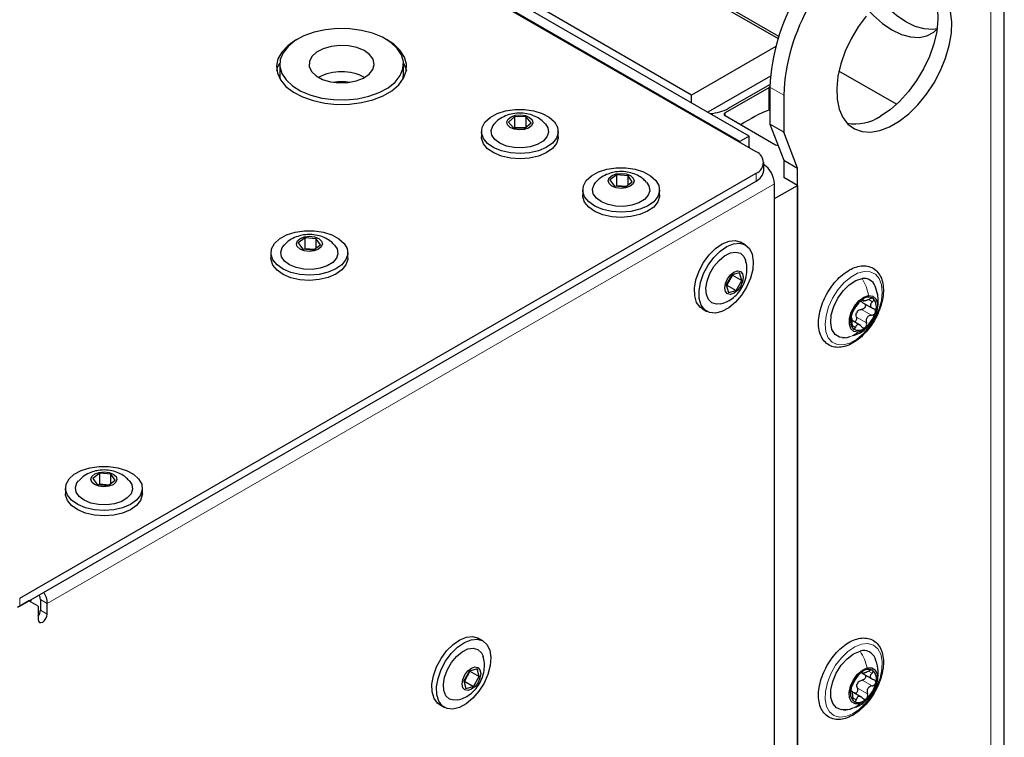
# Paper-space layout 'Blatt2' of a CAD drawing. Header units: millimetres. Extents: x 5 to 418, y 2 to 292.
# Tile 53 of 63: x 155 to 193, y 197 to 225. Entities that reach past the tile are written whole.
import ezdxf

# ---------------------------------------------------------------- set-up
doc = ezdxf.new("R2010")
doc.units = ezdxf.units.MM

psp = doc.layouts.new('Blatt2')

# ---------------------------------------------------------------- linework, layer by layer
at = {"color": 7, "linetype": 'Continuous', "lineweight": 25}
for p, q in [((184.517, 223.983), (132.734, 253.877)), ((183.646, 219.547), (126.724, 252.407)), ((183.027, 219.945), (127.343, 252.091)), ((183.381, 220.149), (127.696, 252.295)), ((136.093, 251.836), (184.489, 223.897)), ((181.171, 221.731), (132.558, 249.795)), ((193.174, 107.619), (193.174, 231.121)), ((184.4, 223.595), (181.171, 221.731)), ((165.361, 222.915), (165.361, 222.507)), ((170.111, 222.507), (170.111, 222.915)), ((189.038, 221.374), (186.828, 222.649)), ((170.091, 222.328), (170.111, 222.507)), ((184.194, 222.455), (181.79, 221.067)), ((184.132, 222.011), (182.453, 221.042)), ((182.585, 221.22), (184.177, 222.14)), ((184.176, 222.037), (184.176, 220.608)), ((181.171, 221.425), (181.171, 221.731)), ((184.707, 221.731), (184.707, 220.302)), ((174.383, 220.903), (174.145, 220.694)), ((174.815, 220.889), (174.383, 220.903)), ((174.383, 220.495), (174.383, 220.903)), ((175.01, 220.666), (174.815, 220.889)), ((174.815, 220.494), (174.815, 220.889)), ((182.453, 220.94), (184.397, 219.817)), ((174.145, 220.694), (174.34, 220.471)), ((174.34, 220.471), (174.772, 220.457)), ((174.355, 220.47), (174.383, 220.495)), ((174.392, 220.469), (174.383, 220.495)), ((174.383, 220.495), (174.8, 220.481)), ((174.772, 220.457), (175.01, 220.666)), ((184.707, 220.302), (184.176, 220.608)), ((184.176, 220.608), (184.707, 219.232)), ((173.102, 220.333), (173.102, 220.129)), ((176.052, 220.129), (176.052, 220.333)), ((183.381, 220.149), (183.027, 219.945)), ((183.381, 219.741), (183.381, 220.149)), ((185.237, 218.926), (184.707, 220.302)), ((183.027, 219.904), (183.027, 219.945)), ((183.381, 219.741), (183.383, 219.699)), ((184.707, 219.232), (185.237, 218.926)), ((184.707, 219.232), (184.707, 218.567)), ((183.939, 218.833), (183.939, 219.139)), ((185.237, 138.145), (185.237, 218.926)), ((155.379, 202.413), (183.646, 218.731)), ((178.305, 218.667), (178.038, 218.47)), ((178.038, 218.47), (178.199, 218.238)), ((178.734, 218.631), (178.305, 218.667)), ((178.305, 218.259), (178.305, 218.667)), ((178.895, 218.399), (178.734, 218.631)), ((178.734, 218.281), (178.734, 218.631)), ((185.237, 218.261), (184.707, 218.567)), ((155.379, 202.107), (183.646, 218.424)), ((176.991, 218.088), (176.991, 217.884)), ((178.199, 218.238), (178.628, 218.203)), ((178.27, 218.232), (178.305, 218.259)), ((178.305, 218.259), (178.663, 218.229)), ((178.314, 218.229), (178.305, 218.259)), ((178.628, 218.203), (178.895, 218.399)), ((179.941, 217.884), (179.941, 218.088)), ((184.353, 191.029), (184.353, 218.322)), ((184.353, 217.751), (185.237, 218.261)), ((185.237, 218.261), (185.237, 149.467)), ((166.338, 216.248), (166.07, 216.052)), ((166.766, 216.213), (166.338, 216.248)), ((166.338, 215.84), (166.338, 216.248)), ((166.927, 215.981), (166.766, 216.213)), ((166.766, 215.862), (166.766, 216.213)), ((166.07, 216.052), (166.231, 215.82)), ((166.231, 215.82), (166.66, 215.784)), ((166.302, 215.814), (166.338, 215.84)), ((166.338, 215.84), (166.695, 215.81)), ((166.347, 215.81), (166.338, 215.84)), ((166.66, 215.784), (166.927, 215.981)), ((183.234, 215.977), (183.058, 216.079)), ((165.024, 215.669), (165.024, 215.465)), ((167.974, 215.465), (167.974, 215.669)), ((182.717, 214.821), (182.502, 214.445)), ((182.74, 214.81), (182.524, 214.435)), ((182.74, 214.81), (182.713, 214.814)), ((183.013, 214.901), (182.717, 214.821)), ((182.736, 214.826), (182.74, 214.81)), ((182.74, 214.81), (183.094, 214.606)), ((183.094, 214.606), (183.013, 214.901)), ((182.502, 214.445), (182.582, 214.15)), ((182.524, 214.435), (182.506, 214.43)), ((182.524, 214.435), (182.508, 214.456)), ((182.524, 214.435), (182.878, 214.231)), ((182.878, 214.231), (183.094, 214.606)), ((182.582, 214.15), (182.878, 214.231)), ((187.699, 213.781), (188.13, 213.532)), ((187.716, 213.87), (187.8, 213.821)), ((181.583, 213.524), (181.76, 213.422)), ((187.656, 212.883), (187.337, 213.067)), ((186.961, 212.405), (187.137, 212.419)), ((187.137, 212.419), (187.25, 212.459)), ((158.453, 207.207), (158.186, 207.01)), ((158.882, 207.171), (158.453, 207.207)), ((158.453, 206.798), (158.453, 207.207)), ((159.043, 206.939), (158.882, 207.171)), ((158.882, 206.821), (158.882, 207.171)), ((158.186, 207.01), (158.347, 206.778)), ((158.347, 206.778), (158.776, 206.742)), ((158.418, 206.772), (158.453, 206.798)), ((158.453, 206.798), (158.811, 206.769)), ((158.462, 206.768), (158.453, 206.798)), ((158.776, 206.742), (159.043, 206.939)), ((157.139, 206.627), (157.139, 206.423)), ((160.089, 206.423), (160.089, 206.627)), ((155.733, 202.311), (155.291, 202.055)), ((156.087, 202.106), (155.733, 202.311)), ((156.175, 202.362), (156.175, 201.953)), ((156.44, 201.8), (156.44, 202.208)), ((156.087, 202.106), (156.087, 201.596)), ((173.158, 200.769), (172.981, 200.871)), ((172.641, 199.613), (172.425, 199.238)), ((172.664, 199.603), (172.448, 199.228)), ((172.664, 199.603), (172.637, 199.607)), ((172.937, 199.694), (172.641, 199.613)), ((172.659, 199.618), (172.664, 199.603)), ((172.664, 199.603), (173.017, 199.399)), ((173.017, 199.399), (172.937, 199.694)), ((172.425, 199.238), (172.505, 198.943)), ((172.448, 199.228), (172.429, 199.223)), ((172.448, 199.228), (172.431, 199.249)), ((172.448, 199.228), (172.801, 199.024)), ((172.801, 199.024), (173.017, 199.399)), ((187.69, 199.543), (188.12, 199.295)), ((187.705, 199.55), (187.752, 199.523)), ((172.505, 198.943), (172.801, 199.024)), ((187.336, 198.831), (187.293, 198.856)), ((187.704, 198.603), (187.314, 198.828)), ((171.507, 198.317), (171.683, 198.215)), ((187.003, 198.115), (187.26, 198.154)), ((187.26, 198.154), (187.363, 198.194))]:
    psp.add_line(p, q, dxfattribs=at)
at = {"color": 7, "linetype": 'Continuous', "lineweight": 18}
for p, q in [((192.662, 106.904), (192.662, 230.406)), ((184.132, 221.147), (184.132, 222.011)), ((184.707, 221.731), (184.176, 222.037)), ((182.453, 221.042), (182.453, 220.94)), ((183.346, 219.721), (183.381, 219.741)), ((183.646, 218.424), (183.646, 218.731)), ((184.353, 218.322), (156.44, 202.208)), ((187.749, 213.874), (187.761, 213.867)), ((187.981, 213.868), (188.115, 213.79)), ((187.295, 213.186), (187.302, 213.182)), ((187.495, 213.206), (187.884, 212.981)), ((187.692, 213.5), (188.081, 213.276)), ((187.339, 212.879), (187.459, 212.81)), ((155.379, 202.413), (155.379, 202.107)), ((155.841, 202.373), (155.776, 202.286)), ((156.175, 202.362), (156.44, 202.208)), ((156.175, 201.953), (156.44, 201.8)), ((187.704, 199.564), (187.72, 199.555)), ((187.963, 199.608), (188.096, 199.531)), ((187.714, 199.264), (188.103, 199.04)), ((187.286, 198.85), (187.298, 198.842)), ((187.533, 198.957), (187.922, 198.733)), ((187.359, 198.589), (187.493, 198.512))]:
    psp.add_line(p, q, dxfattribs=at)
at = {"color": 7, "linetype": 'Continuous', "lineweight": 25, "flags": 128}
for points in [[(190.224, 225.98), (190.392, 225.754), (190.532, 225.433), (190.611, 225.055), (190.627, 224.632), (190.579, 224.175), (190.469, 223.698), (190.301, 223.214), (190.078, 222.738), (189.807, 222.282), (189.497, 221.86), (189.155, 221.485), (188.792, 221.167), (188.419, 220.914)], [(190.602, 224.276), (190.434, 224.251), (190.104, 224.268), (189.753, 224.364), (189.391, 224.537), (189.03, 224.781), (188.679, 225.091), (188.439, 225.348)], [(187.872, 224.765), (187.561, 224.344), (187.291, 223.888), (187.068, 223.411), (186.899, 222.928), (186.789, 222.45), (186.742, 221.994), (186.758, 221.57), (186.836, 221.193), (186.976, 220.872), (187.173, 220.617), (187.42, 220.435), (187.712, 220.331), (188.039, 220.309), (188.393, 220.369), (188.762, 220.509), (189.137, 220.726), (189.506, 221.012), (189.86, 221.36), (190.187, 221.76), (190.478, 222.2), (190.726, 222.668), (190.922, 223.15), (191.062, 223.632), (191.141, 224.101), (191.157, 224.543), (191.109, 224.944)], [(188.01, 224.927), (188.148, 224.784), (188.499, 224.475), (188.861, 224.231), (189.223, 224.058), (189.573, 223.962), (189.904, 223.945), (190.203, 224.009), (190.464, 224.15), (190.602, 224.276)], [(170.03, 223.27), (169.866, 223.521), (169.62, 223.749), (169.302, 223.946), (168.924, 224.102), (168.5, 224.213), (168.046, 224.274), (167.581, 224.283), (167.121, 224.239), (166.686, 224.144), (166.29, 224.003), (165.951, 223.819), (165.679, 223.6), (165.487, 223.355), (165.381, 223.094), (165.366, 222.825), (165.442, 222.56), (165.606, 222.308), (165.852, 222.08), (166.17, 221.884), (166.549, 221.727), (166.973, 221.616), (167.426, 221.555), (167.891, 221.547), (168.351, 221.59), (168.787, 221.685), (169.182, 221.827), (169.522, 222.011), (169.793, 222.229), (169.985, 222.474), (170.091, 222.736), (170.106, 223.004), (170.03, 223.27)], [(166.013, 223.859), (165.968, 223.833), (165.666, 223.622), (165.438, 223.381), (165.293, 223.119), (165.237, 222.847), (165.271, 222.573), (165.394, 222.308), (165.601, 222.062), (165.886, 221.842), (166.238, 221.657), (166.644, 221.515), (167.089, 221.419), (167.558, 221.373), (168.033, 221.38), (168.497, 221.438), (168.934, 221.546), (169.328, 221.7), (169.664, 221.894), (169.93, 222.121), (170.117, 222.373), (170.218, 222.641), (170.23, 222.916), (170.151, 223.186), (169.985, 223.443), (169.737, 223.678), (169.459, 223.859)], [(168.944, 223.102), (168.811, 223.283), (168.6, 223.437), (168.324, 223.552), (168.004, 223.62), (167.665, 223.635), (167.331, 223.597), (167.027, 223.509), (166.776, 223.377), (166.595, 223.21), (166.5, 223.021), (166.496, 222.825), (166.584, 222.635), (166.758, 222.466), (167.004, 222.33), (167.304, 222.238), (167.637, 222.195), (167.977, 222.207), (168.299, 222.27), (168.579, 222.382), (168.797, 222.533), (168.936, 222.712), (168.986, 222.907), (168.944, 223.102)], [(165.25, 222.66), (165.293, 222.813), (165.362, 222.959)], [(170.11, 222.959), (170.151, 222.88), (170.222, 222.66)], [(165.361, 222.507), (165.366, 222.417), (165.381, 222.328)], [(176.05, 220.284), (175.983, 220.074), (175.827, 219.881), (175.593, 219.715), (175.295, 219.589), (174.952, 219.509), (174.586, 219.481), (174.218, 219.507), (173.874, 219.584), (173.574, 219.709), (173.336, 219.873), (173.177, 220.065), (173.106, 220.275), (173.127, 220.488), (173.239, 220.691), (173.436, 220.872), (173.704, 221.019), (174.027, 221.123), (174.384, 221.177), (174.754, 221.178), (175.113, 221.126), (175.438, 221.025), (175.709, 220.879), (175.909, 220.7), (176.025, 220.497), (176.05, 220.284)], [(175.077, 220.663), (175.028, 220.554), (174.91, 220.464), (174.742, 220.407), (174.549, 220.392), (174.36, 220.42), (174.204, 220.488), (174.105, 220.585), (174.078, 220.696), (174.127, 220.805), (174.245, 220.895), (174.413, 220.952), (174.606, 220.968), (174.795, 220.94), (174.951, 220.872), (175.05, 220.775), (175.077, 220.663)], [(175.676, 220.297), (175.613, 220.119), (175.467, 219.96), (175.249, 219.83), (174.976, 219.741), (174.671, 219.7), (174.359, 219.711), (174.064, 219.771), (173.811, 219.878), (173.619, 220.021), (173.506, 220.189), (173.479, 220.369), (173.541, 220.546), (173.604, 220.628)], [(175.547, 220.633), (175.649, 220.477), (175.676, 220.297)], [(176.052, 220.129), (176.05, 220.08), (175.983, 219.87), (175.827, 219.676), (175.593, 219.511), (175.295, 219.385), (174.952, 219.305), (174.586, 219.277), (174.218, 219.303), (173.874, 219.38), (173.574, 219.505), (173.336, 219.669), (173.177, 219.861), (173.106, 220.071), (173.102, 220.129)], [(177.918, 218.878), (178.276, 218.932), (178.645, 218.933), (179.004, 218.881), (179.329, 218.779), (179.599, 218.633), (179.798, 218.454), (179.914, 218.251), (179.939, 218.038), (179.871, 217.828), (179.715, 217.635), (179.481, 217.469), (179.182, 217.343), (178.839, 217.264), (178.473, 217.236), (178.106, 217.262), (177.761, 217.34), (177.461, 217.465), (177.224, 217.629), (177.066, 217.821), (176.995, 218.031), (177.016, 218.244), (177.129, 218.447), (177.326, 218.628), (177.595, 218.775), (177.918, 218.878)], [(178.28, 218.703), (178.472, 218.723), (178.663, 218.7), (178.824, 218.637), (178.931, 218.542), (178.966, 218.431), (178.926, 218.321), (178.816, 218.228), (178.652, 218.167), (178.461, 218.146), (178.27, 218.169), (178.109, 218.233), (178.002, 218.327), (177.967, 218.438), (178.007, 218.548), (178.117, 218.641), (178.28, 218.703)], [(179.436, 218.388), (179.535, 218.238), (179.565, 218.058), (179.506, 217.88), (179.363, 217.72), (179.147, 217.589), (178.876, 217.498), (178.571, 217.456), (178.259, 217.464), (177.963, 217.523), (177.708, 217.628), (177.514, 217.77), (177.398, 217.938), (177.368, 218.118), (177.427, 218.295), (177.492, 218.383)], [(179.941, 217.884), (179.939, 217.834), (179.871, 217.624), (179.715, 217.43), (179.481, 217.265), (179.182, 217.139), (178.839, 217.06), (178.473, 217.032), (178.106, 217.058), (177.761, 217.136), (177.461, 217.261), (177.224, 217.424), (177.066, 217.617), (176.995, 217.827), (176.991, 217.884)], [(165.95, 216.46), (166.308, 216.514), (166.677, 216.514), (167.036, 216.462), (167.361, 216.36), (167.631, 216.215), (167.831, 216.035), (167.946, 215.832), (167.971, 215.619), (167.903, 215.409), (167.747, 215.216), (167.513, 215.051), (167.215, 214.925), (166.871, 214.845), (166.505, 214.818), (166.138, 214.844), (165.793, 214.921), (165.493, 215.046), (165.257, 215.21), (165.098, 215.403), (165.027, 215.612), (165.049, 215.825), (165.161, 216.029), (165.358, 216.209), (165.627, 216.356), (165.95, 216.46)], [(166.313, 216.284), (166.504, 216.305), (166.695, 216.282), (166.856, 216.218), (166.963, 216.124), (166.999, 216.013), (166.958, 215.903), (166.848, 215.81), (166.685, 215.748), (166.493, 215.728), (166.302, 215.751), (166.141, 215.814), (166.035, 215.909), (165.999, 216.02), (166.039, 216.13), (166.149, 216.223), (166.313, 216.284)], [(167.468, 215.97), (167.568, 215.819), (167.597, 215.639), (167.538, 215.462), (167.395, 215.301), (167.179, 215.17), (166.908, 215.08), (166.604, 215.037), (166.291, 215.046), (165.995, 215.105), (165.74, 215.209), (165.546, 215.351), (165.43, 215.519), (165.4, 215.699), (165.459, 215.877), (165.525, 215.964)], [(181.583, 213.524), (181.498, 213.585), (181.364, 213.768), (181.291, 214.015), (181.282, 214.311), (181.338, 214.638), (181.456, 214.976), (181.628, 215.303), (181.844, 215.598), (182.09, 215.843), (182.35, 216.022), (182.608, 216.125), (182.848, 216.145), (183.055, 216.08)], [(183.232, 215.978), (183.393, 215.833), (183.498, 215.616), (183.539, 215.342), (183.516, 215.028), (183.428, 214.693), (183.281, 214.358), (183.086, 214.045), (182.853, 213.773), (182.598, 213.559), (182.337, 213.417), (182.086, 213.355), (181.86, 213.378), (181.675, 213.483), (181.541, 213.666), (181.467, 213.913), (181.458, 214.209), (181.515, 214.536), (181.633, 214.874), (181.805, 215.2), (182.021, 215.496), (182.266, 215.741), (182.526, 215.92), (182.785, 216.023), (183.025, 216.043), (183.232, 215.978)], [(167.974, 215.465), (167.971, 215.415), (167.903, 215.205), (167.747, 215.012), (167.513, 214.847), (167.215, 214.721), (166.871, 214.641), (166.505, 214.614), (166.138, 214.639), (165.793, 214.717), (165.493, 214.842), (165.257, 215.006), (165.098, 215.199), (165.027, 215.408), (165.024, 215.465)], [(182.272, 213.71), (182.126, 213.696), (181.949, 213.746), (181.815, 213.873), (181.737, 214.067), (181.721, 214.312), (181.767, 214.589), (181.873, 214.875), (182.029, 215.146), (182.223, 215.381), (182.439, 215.561), (182.66, 215.671), (182.868, 215.703), (183.045, 215.653), (183.045, 215.653)], [(183.045, 215.653), (183.179, 215.525), (183.241, 215.392)], [(183.047, 214.959), (183.124, 214.871), (183.151, 214.731), (183.125, 214.559), (183.048, 214.383), (182.934, 214.228), (182.799, 214.118), (182.663, 214.07), (182.548, 214.092), (182.471, 214.18), (182.444, 214.32), (182.47, 214.492), (182.547, 214.669), (182.661, 214.824), (182.796, 214.933), (182.932, 214.981), (183.047, 214.959)], [(187.069, 212.408), (186.85, 212.427), (186.676, 212.535), (186.56, 212.726), (186.511, 212.983), (186.534, 213.285), (186.626, 213.609), (186.781, 213.927), (186.985, 214.215), (187.223, 214.448), (187.474, 214.608), (187.719, 214.682)], [(187.565, 212.631), (187.404, 212.652), (187.286, 212.755), (187.226, 212.928), (187.232, 213.149), (187.301, 213.392), (187.426, 213.628), (187.593, 213.828), (187.78, 213.968), (187.965, 214.031)], [(187.965, 214.031), (188.126, 214.01), (188.244, 213.907), (188.304, 213.734), (188.298, 213.513), (188.229, 213.27), (188.103, 213.034), (187.937, 212.834), (187.75, 212.694), (187.565, 212.631)], [(158.066, 207.418), (158.424, 207.472), (158.793, 207.473), (159.152, 207.42), (159.476, 207.318), (159.747, 207.173), (159.946, 206.993), (160.062, 206.79), (160.087, 206.578), (160.019, 206.368), (159.863, 206.174), (159.629, 206.009), (159.33, 205.883), (158.987, 205.804), (158.621, 205.776), (158.254, 205.802), (157.909, 205.88), (157.609, 206.004), (157.372, 206.168), (157.214, 206.361), (157.143, 206.57), (157.164, 206.784), (157.277, 206.987), (157.474, 207.167), (157.743, 207.314), (158.066, 207.418)], [(158.428, 207.242), (158.62, 207.263), (158.811, 207.24), (158.972, 207.176), (159.079, 207.082), (159.114, 206.971), (159.074, 206.861), (158.964, 206.768), (158.8, 206.707), (158.609, 206.686), (158.418, 206.709), (158.257, 206.773), (158.15, 206.867), (158.114, 206.978), (158.155, 207.088), (158.265, 207.181), (158.428, 207.242)], [(159.584, 206.928), (159.683, 206.777), (159.713, 206.597), (159.654, 206.42), (159.511, 206.259), (159.295, 206.128), (159.024, 206.038), (158.719, 205.995), (158.407, 206.004), (158.111, 206.063), (157.856, 206.168), (157.662, 206.31), (157.546, 206.478), (157.516, 206.657), (157.575, 206.835), (157.64, 206.922)], [(160.089, 206.423), (160.087, 206.373), (160.019, 206.164), (159.863, 205.97), (159.629, 205.805), (159.33, 205.679), (158.987, 205.599), (158.621, 205.572), (158.254, 205.598), (157.909, 205.675), (157.609, 205.8), (157.372, 205.964), (157.214, 206.157), (157.143, 206.366), (157.139, 206.423)], [(156.087, 201.596), (156.1, 201.526), (156.138, 201.482), (156.196, 201.471), (156.263, 201.494), (156.331, 201.549), (156.388, 201.626), (156.427, 201.714), (156.44, 201.8)], [(171.507, 198.317), (171.422, 198.378), (171.288, 198.56), (171.214, 198.808), (171.205, 199.104), (171.262, 199.431), (171.379, 199.769), (171.552, 200.095), (171.768, 200.39), (172.013, 200.635), (172.273, 200.815), (172.532, 200.918), (172.772, 200.938), (172.979, 200.873)], [(173.156, 200.771), (173.317, 200.626), (173.421, 200.409), (173.463, 200.135), (173.439, 199.821), (173.352, 199.486), (173.205, 199.151), (173.01, 198.838), (172.777, 198.566), (172.522, 198.352), (172.261, 198.21), (172.009, 198.148), (171.784, 198.171), (171.599, 198.276), (171.465, 198.458), (171.391, 198.705), (171.382, 199.002), (171.438, 199.329), (171.556, 199.667), (171.729, 199.993), (171.944, 200.288), (172.19, 200.533), (172.45, 200.713), (172.709, 200.816), (172.949, 200.835), (173.156, 200.771)], [(172.196, 198.502), (172.05, 198.488), (171.872, 198.538), (171.739, 198.666), (171.661, 198.86), (171.645, 199.105), (171.691, 199.382), (171.797, 199.668), (171.953, 199.939), (172.147, 200.174), (172.363, 200.354), (172.584, 200.464), (172.791, 200.496), (172.969, 200.446), (172.969, 200.446)], [(172.969, 200.446), (173.102, 200.318), (173.164, 200.185)], [(187.149, 198.134), (186.92, 198.121), (186.729, 198.199), (186.592, 198.364), (186.52, 198.6), (186.518, 198.89), (186.588, 199.209), (186.723, 199.532), (186.912, 199.833), (187.14, 200.087), (187.389, 200.274), (187.638, 200.378)], [(172.97, 199.752), (173.047, 199.664), (173.075, 199.524), (173.048, 199.352), (172.972, 199.176), (172.858, 199.021), (172.722, 198.911), (172.587, 198.863), (172.472, 198.885), (172.395, 198.973), (172.368, 199.113), (172.394, 199.285), (172.47, 199.462), (172.585, 199.617), (172.72, 199.726), (172.856, 199.774), (172.97, 199.752)], [(187.614, 198.35), (187.445, 198.348), (187.313, 198.43), (187.237, 198.585), (187.223, 198.795), (187.276, 199.035), (187.387, 199.276), (187.544, 199.488), (187.727, 199.647), (187.915, 199.733)], [(187.915, 199.733), (188.085, 199.735), (188.217, 199.653), (188.293, 199.498), (188.306, 199.288), (188.254, 199.048), (188.143, 198.807), (187.986, 198.594), (187.802, 198.436), (187.614, 198.35)]]:
    psp.add_lwpolyline(points, dxfattribs=at)
at = {"color": 7, "linetype": 'Continuous', "lineweight": 18, "flags": 128}
for points in [[(186.991, 212.136), (186.759, 212.147), (186.563, 212.24), (186.416, 212.408), (186.326, 212.643), (186.298, 212.93), (186.333, 213.253), (186.43, 213.593), (186.584, 213.93), (186.784, 214.245), (187.019, 214.519), (187.277, 214.736), (187.541, 214.884), (187.797, 214.955), (188.029, 214.943), (188.224, 214.851), (188.371, 214.682), (188.461, 214.447), (188.49, 214.16), (188.454, 213.837), (188.357, 213.498), (188.204, 213.161), (188.004, 212.846), (187.768, 212.572), (187.511, 212.354), (187.246, 212.206), (186.991, 212.136)], [(187.091, 197.865), (186.847, 197.843), (186.636, 197.904), (186.468, 198.043), (186.355, 198.253), (186.301, 198.521), (186.312, 198.832), (186.385, 199.167), (186.516, 199.508), (186.699, 199.834), (186.922, 200.126), (187.173, 200.368), (187.436, 200.545), (187.697, 200.647), (187.94, 200.668), (188.151, 200.608), (188.319, 200.468), (188.433, 200.259), (188.486, 199.991), (188.476, 199.68), (188.403, 199.344), (188.271, 199.004), (188.088, 198.678), (187.865, 198.386), (187.615, 198.144), (187.352, 197.967), (187.091, 197.865)]]:
    psp.add_lwpolyline(points, dxfattribs=at)
at = {"color": 7, "linetype": 'Continuous', "lineweight": 25}
for centre, radius, start, end in [((191.823, 221.705), 7.654, 122.4871, 177.5129), ((192.353, 221.399), 7.654, 122.4873, 177.5127), ((167.736, 220.733), 1.891, 62.1352, 117.8648), ((167.736, 220.436), 1.807, 80.1308, 99.8692), ((184.209, 221.872), 0.16, 101.9429, 118.9465), ((181.76, 222.755), 1.743, 274.475, 298.2729), ((186.229, 215.822), 5.723, 111.0224, 123.6092), ((182.472, 220.991), 0.0546, 110.7834, 249.2166), ((187.446, 222.372), 1.752, 260.0794, 303.7162), ((184.483, 219.979), 0.183, 242.1638, 272.0063), ((183.491, 219.139), 0.437, 290.7834, 69.2166), ((183.438, 218.883), 0.503, 294.3747, 354.3052), ((183.386, 218.276), 0.968, 2.732, 55.1906), ((187.791, 214.234), 0.454, 20.9713, 99.1734), ((187.957, 213.6), 0.367, 57.7455, 136.0412), ((188.396, 212.964), 1.135, 128.3128, 164.0837), ((187.751, 213.588), 0.515, 337.0235, 38.7691), ((187.779, 213.074), 0.515, 157.0235, 218.7691), ((187.866, 213.174), 0.416, 140.4917, 151.9048), ((187.134, 213.698), 1.135, 308.3128, 344.0837), ((187.573, 213.062), 0.367, 237.7455, 316.0412), ((155.515, 202.171), 0.926, 2.3427, 30.7588), ((155.805, 202.346), 0.37, 2.3429, 30.7649), ((155.787, 201.973), 0.388, 320.4485, 357.1401), ((187.78, 199.931), 0.469, 21.4402, 107.6729), ((187.965, 199.253), 0.421, 68.239, 139.3051), ((187.823, 199.313), 0.445, 339.6121, 47.9899), ((188.409, 198.669), 1.149, 131.6634, 167.1258), ((187.909, 198.943), 0.422, 143.7366, 155.0525), ((187.707, 198.77), 0.445, 159.6121, 227.9899), ((187.12, 199.414), 1.149, 311.6634, 347.1258), ((187.565, 198.83), 0.421, 248.239, 319.3051)]:
    psp.add_arc(centre, radius, start, end, dxfattribs=at)
for points, knots in [([(175.536, 220.635), (175.504, 220.671), (175.415, 220.769), (175.227, 220.888), (174.979, 220.991), (174.694, 221.044), (174.39, 221.037), (174.094, 220.967), (173.837, 220.834), (173.673, 220.717), (173.613, 220.636), (173.608, 220.629)], [0, 0, 0, 0, 0.067113, 0.185027, 0.307632, 0.439735, 0.584223, 0.725047, 0.859127, 0.987872, 1, 1, 1, 1]), ([(178.143, 218.757), (178.061, 218.732), (177.887, 218.681), (177.664, 218.554), (177.549, 218.434), (177.499, 218.381)], [0, 0, 0, 0, 0.339586, 0.714336, 1, 1, 1, 1]), ([(179.426, 218.39), (179.387, 218.432), (179.29, 218.536), (179.091, 218.656), (178.84, 218.754), (178.551, 218.801), (178.313, 218.792), (178.177, 218.763), (178.143, 218.757)], [0, 0, 0, 0, 0.122911, 0.305376, 0.495907, 0.70177, 0.927002, 1, 1, 1, 1]), ([(166.176, 216.338), (166.093, 216.314), (165.919, 216.263), (165.696, 216.136), (165.581, 216.015), (165.531, 215.963)], [0, 0, 0, 0, 0.339586, 0.714336, 1, 1, 1, 1]), ([(167.458, 215.971), (167.419, 216.013), (167.322, 216.117), (167.123, 216.238), (166.872, 216.335), (166.583, 216.382), (166.345, 216.373), (166.209, 216.345), (166.176, 216.338)], [0, 0, 0, 0, 0.122911, 0.305376, 0.495907, 0.70177, 0.927002, 1, 1, 1, 1]), ([(182.278, 213.718), (182.315, 213.725), (182.435, 213.747), (182.625, 213.842), (182.84, 213.998), (183.032, 214.211), (183.184, 214.472), (183.28, 214.761), (183.303, 215.051), (183.287, 215.264), (183.244, 215.368), (183.237, 215.386)], [0, 0, 0, 0, 0.052598, 0.170449, 0.292359, 0.423226, 0.566321, 0.707806, 0.843146, 0.972511, 1, 1, 1, 1]), ([(188.451, 213.688), (188.467, 213.748), (188.511, 213.919), (188.543, 214.196), (188.522, 214.5), (188.438, 214.766), (188.293, 214.976), (188.096, 215.116), (187.867, 215.179), (187.62, 215.168), (187.361, 215.088), (187.096, 214.94), (186.838, 214.728), (186.599, 214.464), (186.392, 214.16), (186.225, 213.832), (186.107, 213.493), (186.042, 213.159), (186.036, 212.842), (186.093, 212.557), (186.212, 212.321), (186.388, 212.148), (186.606, 212.052), (186.845, 212.031), (187.1, 212.081), (187.363, 212.2), (187.626, 212.385), (187.875, 212.628), (188.097, 212.916), (188.282, 213.235), (188.394, 213.498), (188.439, 213.649), (188.451, 213.688)], [0, 0, 0, 0, 0.0185504, 0.0538537, 0.08945, 0.1252, 0.1603627, 0.1940559, 0.2266397, 0.2592217, 0.2928785, 0.3276206, 0.3627967, 0.3979265, 0.4329792, 0.468018, 0.503119, 0.5383621, 0.5738398, 0.6095732, 0.6451166, 0.6795096, 0.7124298, 0.7448728, 0.7779826, 0.8123179, 0.847382, 0.8825463, 0.9176279, 0.9526627, 0.9877319, 1, 1, 1, 1]), ([(188.279, 213.455), (188.291, 213.488), (188.333, 213.605), (188.341, 213.807), (188.322, 214.097), (188.255, 214.284), (188.215, 214.397)], [0, 0, 0, 0, 0.10844, 0.386064, 0.630876, 1, 1, 1, 1]), ([(188.153, 213.91), (188.144, 213.915), (188.127, 213.926), (188.086, 213.926), (188.04, 213.916), (188.01, 213.902), (187.995, 213.895)], [0, 0, 0, 0, 0.250032, 0.499632, 0.749228, 1, 1, 1, 1]), ([(187.373, 213.429), (187.385, 213.448), (187.402, 213.475), (187.435, 213.528), (187.463, 213.571), (187.493, 213.615), (187.533, 213.67), (187.555, 213.703), (187.571, 213.724)], [0, 0, 0, 0, 0.24922, 0.374358, 0.498948, 0.624021, 0.749768, 1, 1, 1, 1]), ([(187.692, 213.854), (187.68, 213.845), (187.657, 213.826), (187.622, 213.79), (187.592, 213.754), (187.578, 213.734), (187.571, 213.724)], [0, 0, 0, 0, 0.249858, 0.4994668, 0.7490113, 1, 1, 1, 1]), ([(187.727, 213.768), (187.718, 213.773), (187.686, 213.788), (187.669, 213.816), (187.658, 213.835)], [0, 0, 0, 0, 0.304365, 1, 1, 1, 1]), ([(187.761, 213.867), (187.762, 213.872), (187.762, 213.882), (187.749, 213.885), (187.726, 213.877), (187.703, 213.862), (187.692, 213.854)], [0, 0, 0, 0, 0.249806, 0.500054, 0.750309, 1, 1, 1, 1]), ([(187.81, 213.717), (187.816, 213.71), (187.832, 213.694), (187.843, 213.657), (187.839, 213.611), (187.818, 213.567), (187.783, 213.532), (187.739, 213.508), (187.708, 213.503), (187.692, 213.5)], [0, 0, 0, 0, 0.099467, 0.249269, 0.398939, 0.548723, 0.699297, 0.849345, 1, 1, 1, 1]), ([(187.761, 213.867), (187.761, 213.856), (187.76, 213.84), (187.785, 213.834), (187.814, 213.834), (187.854, 213.842), (187.915, 213.859), (187.963, 213.881), (187.995, 213.895)], [0, 0, 0, 0, 0.249194, 0.37433, 0.498925, 0.624004, 0.749757, 1, 1, 1, 1]), ([(188.115, 213.79), (188.092, 213.768), (188.058, 213.734), (188.038, 213.681), (188.035, 213.641), (188.048, 213.603), (188.082, 213.557), (188.124, 213.537), (188.152, 213.524)], [0, 0, 0, 0, 0.2492191, 0.3743567, 0.4989469, 0.6240198, 0.7497675, 1, 1, 1, 1]), ([(188.115, 213.79), (188.126, 213.801), (188.148, 213.821), (188.166, 213.855), (188.17, 213.888), (188.158, 213.903), (188.153, 213.91)], [0, 0, 0, 0, 0.249816, 0.499908, 0.75012, 1, 1, 1, 1]), ([(187.305, 213.275), (187.301, 213.261), (187.293, 213.232), (187.291, 213.201), (187.294, 213.182), (187.3, 213.182), (187.302, 213.182)], [0, 0, 0, 0, 0.24999, 0.499611, 0.749127, 1, 1, 1, 1]), ([(187.339, 212.915), (187.34, 212.95), (187.342, 213.003), (187.337, 213.07), (187.333, 213.115), (187.327, 213.149), (187.318, 213.18), (187.309, 213.181), (187.302, 213.182)], [0, 0, 0, 0, 0.249219, 0.374357, 0.498947, 0.62402, 0.749767, 1, 1, 1, 1]), ([(187.373, 213.429), (187.368, 213.421), (187.357, 213.405), (187.338, 213.366), (187.319, 213.321), (187.309, 213.291), (187.305, 213.275)], [0, 0, 0, 0, 0.249853, 0.499901, 0.750114, 1, 1, 1, 1]), ([(187.495, 213.206), (187.498, 213.19), (187.505, 213.158), (187.499, 213.108), (187.481, 213.064), (187.453, 213.031), (187.43, 213.023), (187.42, 213.019)], [0, 0, 0, 0, 0.2106325, 0.4196406, 0.6296157, 0.8394062, 1, 1, 1, 1]), ([(187.495, 213.206), (187.489, 213.233), (187.477, 213.288), (187.491, 213.343), (187.498, 213.37)], [0, 0, 0, 0, 0.500645, 1, 1, 1, 1]), ([(187.544, 213.439), (187.567, 213.456), (187.612, 213.489), (187.665, 213.497), (187.692, 213.5)], [0, 0, 0, 0, 0.49811, 1, 1, 1, 1]), ([(188.081, 213.276), (188.048, 213.27), (187.998, 213.262), (187.94, 213.223), (187.905, 213.184), (187.882, 213.137), (187.867, 213.067), (187.877, 213.015), (187.884, 212.981)], [0, 0, 0, 0, 0.24922, 0.374358, 0.498948, 0.624021, 0.749768, 1, 1, 1, 1]), ([(188.081, 213.276), (188.097, 213.278), (188.128, 213.283), (188.171, 213.307), (188.207, 213.342), (188.219, 213.372), (188.225, 213.387)], [0, 0, 0, 0, 0.249853, 0.499901, 0.750114, 1, 1, 1, 1]), ([(188.225, 213.387), (188.228, 213.402), (188.233, 213.432), (188.219, 213.473), (188.192, 213.505), (188.165, 213.518), (188.152, 213.524)], [0, 0, 0, 0, 0.24999, 0.499611, 0.749127, 1, 1, 1, 1]), ([(187.339, 212.915), (187.339, 212.899), (187.338, 212.866), (187.344, 212.818), (187.357, 212.776), (187.37, 212.76), (187.377, 212.752)], [0, 0, 0, 0, 0.249816, 0.4999076, 0.7501199, 1, 1, 1, 1]), ([(187.348, 212.493), (187.441, 212.519), (187.624, 212.571), (187.816, 212.708), (187.904, 212.804), (187.93, 212.833)], [0, 0, 0, 0, 0.41983, 0.826713, 1, 1, 1, 1]), ([(187.377, 212.752), (187.385, 212.747), (187.4, 212.738), (187.424, 212.748), (187.445, 212.772), (187.454, 212.797), (187.459, 212.81)], [0, 0, 0, 0, 0.250032, 0.499632, 0.749228, 1, 1, 1, 1]), ([(187.693, 212.838), (187.672, 212.862), (187.64, 212.897), (187.59, 212.918), (187.554, 212.921), (187.521, 212.909), (187.485, 212.878), (187.469, 212.837), (187.459, 212.81)], [0, 0, 0, 0, 0.249194, 0.37433, 0.498925, 0.624004, 0.749757, 1, 1, 1, 1]), ([(187.693, 212.838), (187.703, 212.827), (187.723, 212.805), (187.761, 212.788), (187.801, 212.786), (187.825, 212.8), (187.838, 212.807)], [0, 0, 0, 0, 0.249806, 0.500054, 0.750309, 1, 1, 1, 1]), ([(187.838, 212.807), (187.848, 212.818), (187.87, 212.838), (187.888, 212.884), (187.894, 212.933), (187.887, 212.965), (187.884, 212.981)], [0, 0, 0, 0, 0.249858, 0.499467, 0.749011, 1, 1, 1, 1]), ([(158.291, 207.296), (158.209, 207.272), (158.035, 207.221), (157.812, 207.094), (157.697, 206.973), (157.647, 206.921)], [0, 0, 0, 0, 0.339586, 0.714336, 1, 1, 1, 1]), ([(159.574, 206.93), (159.535, 206.971), (159.438, 207.075), (159.239, 207.196), (158.988, 207.294), (158.699, 207.34), (158.461, 207.331), (158.325, 207.303), (158.291, 207.296)], [0, 0, 0, 0, 0.122911, 0.305376, 0.495907, 0.70177, 0.927002, 1, 1, 1, 1]), ([(188.488, 199.543), (188.499, 199.602), (188.531, 199.771), (188.541, 200.041), (188.494, 200.331), (188.383, 200.575), (188.213, 200.757), (188, 200.863), (187.763, 200.894), (187.51, 200.853), (187.247, 200.743), (186.984, 200.566), (186.732, 200.331), (186.506, 200.048), (186.315, 199.732), (186.168, 199.397), (186.072, 199.059), (186.032, 198.73), (186.053, 198.425), (186.136, 198.159), (186.281, 197.948), (186.478, 197.808), (186.707, 197.745), (186.953, 197.755), (187.212, 197.834), (187.477, 197.982), (187.736, 198.194), (187.974, 198.458), (188.182, 198.761), (188.349, 199.089), (188.443, 199.354), (188.478, 199.504), (188.488, 199.543)], [0, 0, 0, 0, 0.0185884, 0.0539962, 0.0897011, 0.12532, 0.1599174, 0.1929931, 0.2254535, 0.2584127, 0.2925996, 0.3276074, 0.3627793, 0.3978715, 0.4329084, 0.4679677, 0.5031176, 0.5384516, 0.5740462, 0.6097971, 0.6449679, 0.6786727, 0.7112598, 0.7438372, 0.7774845, 0.8122209, 0.8473967, 0.8825272, 0.9175802, 0.9526188, 0.9877192, 1, 1, 1, 1]), ([(172.202, 198.511), (172.239, 198.518), (172.359, 198.54), (172.549, 198.635), (172.764, 198.791), (172.956, 199.004), (173.108, 199.265), (173.204, 199.554), (173.227, 199.844), (173.211, 200.057), (173.168, 200.161), (173.16, 200.179)], [0, 0, 0, 0, 0.052598, 0.170449, 0.292359, 0.423226, 0.566321, 0.707806, 0.843146, 0.972511, 1, 1, 1, 1]), ([(188.29, 199.219), (188.301, 199.26), (188.346, 199.421), (188.339, 199.734), (188.257, 199.98), (188.213, 200.111)], [0, 0, 0, 0, 0.14212, 0.545941, 1, 1, 1, 1]), ([(187.72, 199.555), (187.719, 199.559), (187.719, 199.567), (187.703, 199.566), (187.679, 199.554), (187.657, 199.536), (187.646, 199.527)], [0, 0, 0, 0, 0.249806, 0.500054, 0.750309, 1, 1, 1, 1]), ([(187.72, 199.555), (187.721, 199.547), (187.723, 199.534), (187.751, 199.534), (187.782, 199.539), (187.822, 199.551), (187.883, 199.573), (187.93, 199.598), (187.962, 199.614)], [0, 0, 0, 0, 0.249194, 0.37433, 0.498925, 0.624004, 0.749757, 1, 1, 1, 1]), ([(188.121, 199.644), (188.112, 199.648), (188.093, 199.655), (188.051, 199.651), (188.006, 199.637), (187.977, 199.622), (187.962, 199.614)], [0, 0, 0, 0, 0.250032, 0.4996317, 0.7492275, 1, 1, 1, 1]), ([(188.096, 199.531), (188.106, 199.542), (188.126, 199.563), (188.14, 199.596), (188.141, 199.625), (188.128, 199.638), (188.121, 199.644)], [0, 0, 0, 0, 0.249816, 0.499908, 0.75012, 1, 1, 1, 1]), ([(187.351, 199.087), (187.363, 199.108), (187.38, 199.139), (187.411, 199.196), (187.437, 199.241), (187.464, 199.286), (187.5, 199.341), (187.52, 199.373), (187.533, 199.394)], [0, 0, 0, 0, 0.24922, 0.374358, 0.498948, 0.624021, 0.749768, 1, 1, 1, 1]), ([(187.646, 199.527), (187.634, 199.517), (187.611, 199.496), (187.578, 199.458), (187.551, 199.422), (187.539, 199.403), (187.533, 199.394)], [0, 0, 0, 0, 0.249858, 0.499467, 0.749011, 1, 1, 1, 1]), ([(187.569, 199.192), (187.59, 199.21), (187.633, 199.247), (187.687, 199.258), (187.714, 199.264)], [0, 0, 0, 0, 0.49811, 1, 1, 1, 1]), ([(187.839, 199.457), (187.845, 199.447), (187.856, 199.425), (187.854, 199.383), (187.836, 199.339), (187.803, 199.302), (187.761, 199.275), (187.73, 199.268), (187.714, 199.264)], [0, 0, 0, 0, 0.139522, 0.311072, 0.482752, 0.655339, 0.827321, 1, 1, 1, 1]), ([(188.096, 199.531), (188.075, 199.509), (188.043, 199.475), (188.027, 199.424), (188.028, 199.386), (188.045, 199.352), (188.083, 199.311), (188.127, 199.295), (188.156, 199.284)], [0, 0, 0, 0, 0.2492191, 0.3743567, 0.4989469, 0.6240198, 0.7497675, 1, 1, 1, 1]), ([(188.241, 199.158), (188.242, 199.173), (188.245, 199.202), (188.228, 199.241), (188.198, 199.27), (188.17, 199.279), (188.156, 199.284)], [0, 0, 0, 0, 0.24999, 0.499611, 0.749127, 1, 1, 1, 1]), ([(187.289, 198.925), (187.287, 198.911), (187.281, 198.883), (187.282, 198.854), (187.288, 198.839), (187.295, 198.841), (187.298, 198.842)], [0, 0, 0, 0, 0.24999, 0.499611, 0.749127, 1, 1, 1, 1]), ([(187.351, 199.087), (187.346, 199.077), (187.336, 199.058), (187.318, 199.018), (187.301, 198.971), (187.293, 198.94), (187.289, 198.925)], [0, 0, 0, 0, 0.249853, 0.499901, 0.750114, 1, 1, 1, 1]), ([(187.359, 198.595), (187.358, 198.63), (187.357, 198.683), (187.348, 198.748), (187.339, 198.79), (187.33, 198.821), (187.317, 198.847), (187.306, 198.844), (187.298, 198.842)], [0, 0, 0, 0, 0.249219, 0.374357, 0.498947, 0.62402, 0.749767, 1, 1, 1, 1]), ([(187.533, 198.957), (187.537, 198.942), (187.546, 198.911), (187.543, 198.861), (187.526, 198.815), (187.497, 198.778), (187.465, 198.758), (187.443, 198.757), (187.436, 198.757)], [0, 0, 0, 0, 0.180451, 0.35951, 0.539397, 0.719127, 0.898993, 1, 1, 1, 1]), ([(187.533, 198.957), (187.525, 198.984), (187.509, 199.037), (187.521, 199.093), (187.526, 199.12)], [0, 0, 0, 0, 0.5006447, 1, 1, 1, 1]), ([(188.103, 199.04), (188.07, 199.032), (188.02, 199.019), (187.964, 198.977), (187.93, 198.936), (187.91, 198.887), (187.9, 198.817), (187.913, 198.766), (187.922, 198.733)], [0, 0, 0, 0, 0.2492203, 0.374358, 0.498948, 0.6240206, 0.749768, 1, 1, 1, 1]), ([(188.103, 199.04), (188.119, 199.043), (188.15, 199.05), (188.192, 199.077), (188.226, 199.114), (188.236, 199.143), (188.241, 199.158)], [0, 0, 0, 0, 0.249853, 0.499901, 0.750114, 1, 1, 1, 1]), ([(187.359, 198.595), (187.359, 198.579), (187.36, 198.546), (187.369, 198.499), (187.385, 198.459), (187.401, 198.446), (187.409, 198.439)], [0, 0, 0, 0, 0.249816, 0.499908, 0.75012, 1, 1, 1, 1]), ([(187.407, 198.211), (187.467, 198.232), (187.611, 198.282), (187.778, 198.383), (187.857, 198.478), (187.88, 198.506)], [0, 0, 0, 0, 0.337946, 0.807721, 1, 1, 1, 1]), ([(187.409, 198.439), (187.417, 198.436), (187.434, 198.429), (187.459, 198.443), (187.48, 198.471), (187.488, 198.498), (187.493, 198.512)], [0, 0, 0, 0, 0.250032, 0.499632, 0.749228, 1, 1, 1, 1]), ([(187.735, 198.571), (187.712, 198.592), (187.677, 198.624), (187.624, 198.639), (187.586, 198.638), (187.553, 198.621), (187.517, 198.585), (187.502, 198.541), (187.493, 198.512)], [0, 0, 0, 0, 0.249194, 0.37433, 0.498925, 0.624004, 0.749757, 1, 1, 1, 1]), ([(187.735, 198.571), (187.746, 198.561), (187.767, 198.542), (187.806, 198.529), (187.848, 198.531), (187.872, 198.547), (187.884, 198.556)], [0, 0, 0, 0, 0.249806, 0.5000545, 0.7503094, 1, 1, 1, 1]), ([(187.884, 198.556), (187.895, 198.567), (187.915, 198.589), (187.931, 198.637), (187.935, 198.686), (187.926, 198.717), (187.922, 198.733)], [0, 0, 0, 0, 0.249858, 0.4994668, 0.7490113, 1, 1, 1, 1])]:
    psp.add_open_spline(points, degree=3, knots=knots, dxfattribs=at)
at = {"color": 7, "linetype": 'Continuous', "lineweight": 18}
for points in [[(187.719, 214.682), (187.774, 214.582), (187.884, 214.381), (187.938, 214.148), (187.965, 214.031)], [(187.069, 212.408), (187.157, 212.426), (187.335, 212.46), (187.488, 212.574), (187.565, 212.631)], [(187.638, 200.378), (187.697, 200.278), (187.816, 200.079), (187.882, 199.848), (187.915, 199.733)]]:
    psp.add_open_spline(points, degree=3, dxfattribs=at)
psp.add_open_spline([(187.256, 198.164), (187.304, 198.174), (187.435, 198.203), (187.544, 198.293), (187.614, 198.35)], degree=3, knots=[0, 0, 0, 0, 0.361369, 1, 1, 1, 1], dxfattribs=at)

doc.saveas('drawing.dxf')
